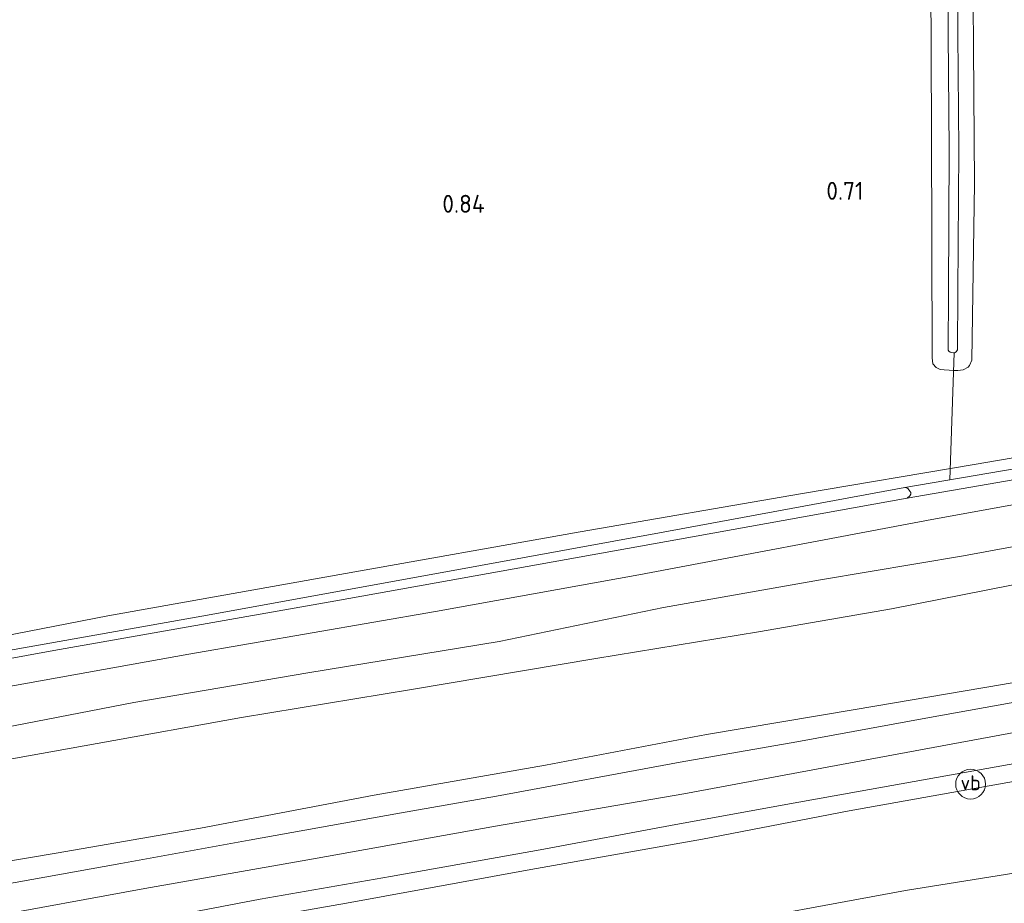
# Model space of a CAD drawing. Extents: x 126429 to 133038, y 413091 to 414846.
# Tile 4 of 256: x 126632 to 126731, y 413606 to 413694. Entities that reach past the tile are written whole.
import ezdxf
from ezdxf.enums import TextEntityAlignment as Align
from ezdxf.lldxf.tags import DXFTag

# ---------------------------------------------------------------- set-up
doc = ezdxf.new("R2010")
doc.units = 0
for name, color, linetype, lineweight in [('B-ME-GR-GRAS-GV', 60, 'Continuous', 13), ('B-ME-GW-TALUD_KRUIN-G', 90, 'Continuous', 18), ('B-ME-GW-TALUD_TEEN-G', 90, 'Continuous', 18), ('B-ME-KW-KUNSTWERK_DUIKER-G', 170, 'Continuous', 18), ('B-ME-OG-HOOGTEPUNT-S', 7, 'Continuous', 25), ('B-ME-OG-WATER_SLOOT-G', 120, 'Continuous', 18), ('B-ME-OG-WATER_SLOOT-GV', 120, 'Continuous', 18), ('B-ME-VH-VERHARDING_ASFALT-GV', 252, 'Continuous', 18), ('B-ME-VW-VERKEERSTEKEN_DRAAGCONSTRUCTIE-S', 7, 'Continuous', 25), ('B-ME-WH-WINTERBED-G', 150, 'WH-WINTERBED', 18)]:
    doc.layers.add(name, color=color, linetype=linetype, lineweight=lineweight)
doc.styles.add('NLCS-ISO', font='NLCS-ISO.ttf')
doc.styles.add('NLCS-ISO-ANNOTATIVE-T18', font='NLCS-ISO.ttf', dxfattribs={"height": 1.8})
doc.styles.get("Standard").update_dxf_attribs({"font": 'arial.ttf'})
tags = doc.linetypes.add('WH-WINTERBED', pattern='A,6,-3.5,["WB",Standard,S=1.8,R=0,X=-1.5,Y=-0.9],-3.5,6,-3.5,6,-3.5,6,-3.5,6,-3.5', length=51).pattern_tags.tags
tags[6] = DXFTag(74, 10)

# ---------------------------------------------------------------- blocks, each defined once
blk = doc.blocks.new('SAL-HOOGTELABEL-SO')
at = {"color": 0, "linetype": 'ByBlock', "lineweight": -2, "style": 'NLCS-ISO-ANNOTATIVE-T18'}
blk.add_attdef('HOOGTE', text='', height=1.8, dxfattribs=at).set_placement((2.788, 0), align=Align.RIGHT)
blk = doc.blocks.new('SIE-WEG_PAAL_VERKEERSBORD-SO')
at = {"color": 0, "linetype": 'ByBlock', "lineweight": 18}
blk.add_circle((0, 0), 1.5, dxfattribs=at)
at = {"color": 0, "linetype": 'ByBlock', "lineweight": 18, "style": 'NLCS-ISO'}
blk.add_text('vb', height=1.5, dxfattribs=at).set_placement((0, 0.132), align=Align.MIDDLE_CENTER)

msp = doc.modelspace()

# ---------------------------------------------------------------- linework, layer by layer
at = {"layer": 'B-ME-GR-GRAS-GV'}
for points in [[(126824.5702, 413670.3369, 0.7105), (126816.6806, 413665.7089, 0.7105), (126814.4279, 413664.9035, 0.7105), (126813.3638, 413664.6827, 0.7105), (126811.3829, 413664.3068, 0.7225), (126808.3696, 413663.811, 0.7225), (126801.8886, 413662.6669, 0.7105), (126791.6255, 413660.958, 0.6625), (126770.3263, 413657.2543, 0.7585), (126749.1448, 413653.3762, 0.8065), (126727.6072, 413649.6916, 0.8065), (126710.1722, 413646.7687, 0.9145), (126687.9974, 413642.9368, 0.9745), (126663.8622, 413638.6468, 1.0585), (126640.5188, 413634.4976, 1.0585), (126620.5506, 413630.6319, 1.0705), (126601.3746, 413627.0227, 1.0345), (126578.3299, 413623.0281, 0.9625), (126557.1381, 413619.0296, 0.9745), (126535.6541, 413615.2675, 0.9385), (126511.5602, 413610.801, 0.9505), (126486.8665, 413606.4222, 0.8545), (126463.9919, 413602.3082, 0.902), (126494.512, 413903.167, 0.46)], [(126723.24, 413705.995, 0.574), (126723.318, 413683.214, 0.632), (126723.396, 413660.432, 0.69), (126723.4569, 413659.8329, 0.743), (126723.799, 413659.4678, 0.743), (126724.1929, 413659.2628, 0.743), (126724.5917, 413659.204, 0.743), (126725.5986, 413659.1526, 0.743), (126725.9877, 413659.1581, 0.743), (126726.5108, 413659.2257, 0.743), (126727.0186, 413659.4729, 0.743), (126727.1352, 413659.655, 0.743), (126727.3681, 413660.1997, 0.743), (126727.6591, 413677.9435, 0.707), (126727.4233, 413709.7971, 0.791)], [(126727.4233, 413709.7971, 0.791), (126727.6591, 413677.9435, 0.707), (126727.3681, 413660.1997, 0.743), (126727.1352, 413659.655, 0.743), (126727.0186, 413659.4729, 0.743), (126726.5108, 413659.2257, 0.743), (126725.9877, 413659.1581, 0.743), (126725.5986, 413659.1526, 0.743), (126724.5917, 413659.204, 0.743), (126724.1929, 413659.2628, 0.743), (126723.799, 413659.4678, 0.743), (126723.4569, 413659.8329, 0.743), (126723.396, 413660.432, 0.69), (126723.318, 413683.214, 0.632), (126723.24, 413705.995, 0.574)], [(126725.071, 413710.136, -0.6064), (126725.01, 413692.947, -0.6064), (126725.112, 413681.307, -0.6064), (126725.025, 413667.037, -0.6064), (126725.0027, 413661.1945, -0.6064), (126725.074, 413661.0934, -0.6064), (126725.2079, 413660.9764, -0.6064), (126725.2883, 413660.9575, -0.6064), (126725.5315, 413660.9208, -0.6064), (126725.6317, 413660.9223, -0.6064), (126725.8108, 413661.025, -0.6064), (126725.9547, 413661.2278, -0.6064), (126725.977, 413667.06, -0.6064), (126726.063, 413681.329, -0.6064), (126725.961, 413692.969, -0.6064), (126726.023, 413710.159, -0.6064)], [(126598.8235, 413624.3837, 0.0301), (126635.1088, 413631.0064, 0.0301), (126663.4493, 413636.0181, 0.0301), (126698.0111, 413642.213, 0.0301), (126720.864, 413646.3388, 0.0301), (126755.9664, 413652.3919, 0.143), (126783.646, 413657.1921, 0.143), (126798.0161, 413659.9108, 0.143), (126811.8277, 413662.1013, 0.143), (126815.0832, 413662.76, 0.143), (126816.4765, 413663.1844, 0.143), (126818.0781, 413663.8842, 0.143), (126819.1925, 413664.4949, 0.143), (126828.7993, 413670.7227, 0.143)], [(126620.5506, 413630.6319, 1.0705), (126640.5188, 413634.4976, 1.0585), (126663.8622, 413638.6468, 1.0585), (126687.9974, 413642.9368, 0.9745), (126710.1722, 413646.7687, 0.9145), (126727.6072, 413649.6916, 0.8065), (126749.1448, 413653.3762, 0.8065), (126770.3263, 413657.2543, 0.7585), (126791.6255, 413660.958, 0.6625), (126801.8886, 413662.6669, 0.7105), (126808.3696, 413663.811, 0.7225), (126811.3829, 413664.3068, 0.7225), (126813.3638, 413664.6827, 0.7105), (126814.4279, 413664.9035, 0.7105), (126816.6806, 413665.7089, 0.7105), (126824.5702, 413670.3369, 0.7105)], [(126820.8605, 413666.452, 0.143), (126818.7122, 413665.0766, 0.143), (126817.0613, 413664.3701, 0.143), (126815.6218, 413663.9109, 0.143), (126814.2005, 413663.5267, 0.143), (126810.87, 413662.8862, 0.143), (126797.3964, 413660.5856, 0.143), (126783.7171, 413658.2275, 0.143), (126770.9348, 413656.1706, 0.143), (126744.4021, 413651.4626, 0.143), (126720.6508, 413647.3989, 0.0301), (126695.9996, 413642.8479, 0.0301), (126673.3876, 413638.7241, 0.0301), (126649.9705, 413634.4837, 0.0301), (126625.4143, 413630.1306, 0.0301)], [(126623.8602, 413626.1938, 1.2335), (126648.6696, 413630.6381, 1.193), (126673.4523, 413634.9539, 1.2065), (126693.9073, 413638.6262, 1.1525), (126723.3708, 413644.1851, 1.139), (126747.7137, 413648.589, 1), (126767.4752, 413652.1281, 0.9845), (126793.7718, 413656.911, 0.9535), (126812.5334, 413660.0075, 1.0465), (126815.8141, 413660.9927, 1.0465), (126817.4299, 413661.7337, 1.031), (126821.2332, 413663.7631, 0.9535)], [(126821.2332, 413663.7631, 0.9535), (126817.4299, 413661.7337, 1.031), (126815.8141, 413660.9927, 1.0465), (126812.5334, 413660.0075, 1.0465), (126793.7718, 413656.911, 0.9535), (126767.4752, 413652.1281, 0.9845), (126747.7137, 413648.589, 1), (126723.3708, 413644.1851, 1.139), (126693.9073, 413638.6262, 1.1525), (126673.4523, 413634.9539, 1.2065), (126648.6696, 413630.6381, 1.193), (126623.8602, 413626.1938, 1.2335)], [(126821.4198, 413657.2054, 2.943), (126819.0027, 413657.0947, 2.756), (126816.5266, 413656.8659, 2.635), (126813.8148, 413656.3783, 2.525), (126808.2783, 413655.5469, 2.338), (126799.0389, 413653.7623, 2.393), (126780.6833, 413650.4622, 2.404), (126761.6781, 413647.0786, 2.327), (126744.4883, 413643.8553, 2.481), (126726.5574, 413640.5419, 2.591), (126712.1767, 413638.121, 2.448), (126696.3892, 413635.3341, 2.404), (126679.8658, 413631.9303, 2.536), (126660.637, 413628.764, 2.492), (126643.1426, 413625.7877, 2.503), (126624.6137, 413622.2183, 2.459)], [(126624.6137, 413622.2183, 2.459), (126643.1426, 413625.7877, 2.503), (126660.637, 413628.764, 2.492), (126679.8658, 413631.9303, 2.536), (126696.3892, 413635.3341, 2.404), (126712.1767, 413638.121, 2.448), (126726.5574, 413640.5419, 2.591), (126744.4883, 413643.8553, 2.481), (126761.6781, 413647.0786, 2.327), (126780.6833, 413650.4622, 2.404), (126799.0389, 413653.7623, 2.393), (126808.2783, 413655.5469, 2.338), (126813.8148, 413656.3783, 2.525), (126816.5266, 413656.8659, 2.635), (126819.0027, 413657.0947, 2.756), (126821.4198, 413657.2054, 2.943)], [(126625.6266, 413619.1842, 2.743), (126639.4743, 413621.6893, 2.743), (126653.9634, 413624.2986, 2.781), (126671.0444, 413627.1072, 2.781), (126689.5987, 413630.2025, 2.7905), (126705.9438, 413632.9095, 2.8), (126719.2945, 413635.1932, 2.838), (126736.1167, 413638.5213, 2.8), (126752.1225, 413641.6517, 2.7145), (126767.1572, 413644.4116, 2.705), (126782.0253, 413647.1692, 2.6765), (126796.3667, 413649.6489, 2.572), (126804.9702, 413651.2592, 2.5815), (126809.7443, 413652.1361, 2.667), (126813.5844, 413652.7379, 2.781), (126817.1513, 413653.0978, 2.99), (126821.1504, 413653.2018, 3.4555)], [(126821.1504, 413653.2018, 3.4555), (126817.1513, 413653.0978, 2.99), (126813.5844, 413652.7379, 2.781), (126809.7443, 413652.1361, 2.667), (126804.9702, 413651.2592, 2.5815), (126796.3667, 413649.6489, 2.572), (126782.0253, 413647.1692, 2.6765), (126767.1572, 413644.4116, 2.705), (126752.1225, 413641.6517, 2.7145), (126736.1167, 413638.5213, 2.8), (126719.2945, 413635.1932, 2.838), (126705.9438, 413632.9095, 2.8), (126689.5987, 413630.2025, 2.7905), (126671.0444, 413627.1072, 2.781), (126653.9634, 413624.2986, 2.781), (126639.4743, 413621.6893, 2.743), (126625.6266, 413619.1842, 2.743)], [(126821.1555, 413644.2009, 5.878), (126820.3424, 413643.836, 5.8685), (126819.239, 413643.508, 5.859), (126817.6002, 413643.1992, 5.859), (126809.6667, 413641.8519, 5.821), (126793.7714, 413639.1037, 5.8305), (126777.7451, 413636.1149, 5.8685), (126762.5179, 413633.4952, 5.8685), (126747.0826, 413630.5212, 5.9065), (126730.4494, 413627.6197, 5.878), (126715.6569, 413625.0915, 5.859), (126700.7141, 413622.571, 5.897), (126684.5406, 413619.5092, 5.916), (126667.2951, 413616.48, 6.0015), (126649.839, 413613.1858, 5.992), (126635.3248, 413610.6714, 5.992), (126618.4269, 413607.8132, 5.9635)], [(126618.4269, 413607.8132, 5.9635), (126635.3248, 413610.6714, 5.992), (126649.839, 413613.1858, 5.992), (126667.2951, 413616.48, 6.0015), (126684.5406, 413619.5092, 5.916), (126700.7141, 413622.571, 5.897), (126715.6569, 413625.0915, 5.859), (126730.4494, 413627.6197, 5.878), (126747.0826, 413630.5212, 5.9065), (126762.5179, 413633.4952, 5.8685), (126777.7451, 413636.1149, 5.8685), (126793.7714, 413639.1037, 5.8305), (126809.6667, 413641.8519, 5.821), (126817.6002, 413643.1992, 5.859), (126819.239, 413643.508, 5.859), (126820.3424, 413643.836, 5.8685), (126821.1555, 413644.2009, 5.878)], [(126822.1568, 413642.2049, 6.005), (126818.3113, 413641.4263, 5.9795), (126804.0616, 413638.8789, 6.005), (126787.166, 413635.8283, 6.005), (126768.2425, 413632.373, 5.9795), (126752.3026, 413629.5489, 5.9795), (126737.2987, 413626.8232, 6.0305), (126722.762, 413624.2107, 6.0475), (126709.7774, 413621.8331, 6.0305), (126698.0663, 413619.793, 6.022), (126679.5908, 413616.376, 5.9965), (126669.8563, 413614.6834, 6.0135), (126654.7244, 413611.9773, 6.0475), (126641.8246, 413609.6222, 6.0645), (126628.2015, 413607.1929, 6.0475)], [(126627.6704, 413600.8828, 6.0135), (126641.3133, 413603.2697, 6.005), (126655.8479, 413606.0314, 6.022), (126668.9403, 413608.3253, 6.039), (126683.9941, 413611.0107, 6.022), (126697.6158, 413613.5465, 6.0135), (126709.9884, 413615.7678, 6.0135), (126721.5923, 413617.849, 6.039), (126736.1926, 413620.4837, 6.0305), (126749.9645, 413622.9363, 5.9795), (126765.8565, 413625.8663, 5.971), (126779.6714, 413628.2982, 5.9625), (126795.1649, 413631.0521, 5.937), (126807.2764, 413633.29, 6.005), (126816.1908, 413634.9099, 6.106), (126830.4045, 413637.4777, 6.088)], [(126629.0346, 413599.1498, 5.972), (126646.525, 413602.4921, 5.9055), (126664.5081, 413605.6489, 5.915), (126683.0347, 413609.0224, 5.9435), (126700.3037, 413612.0758, 5.8485), (126715.0516, 413614.9031, 5.896), (126731.0139, 413617.7476, 5.896), (126744.5922, 413620.1322, 5.8105), (126757.5368, 413622.5055, 5.877), (126765.9579, 413624.0858, 5.877), (126779.3414, 413626.461, 5.82), (126791.1234, 413628.5322, 5.8485), (126805.0815, 413631.06, 5.9055), (126816.5781, 413633.1033, 5.8675), (126831.6535, 413635.8647, 5.877)], [(126831.6535, 413635.8647, 5.877), (126816.5781, 413633.1033, 5.8675), (126805.0815, 413631.06, 5.9055), (126791.1234, 413628.5322, 5.8485), (126779.3414, 413626.461, 5.82), (126765.9579, 413624.0858, 5.877), (126757.5368, 413622.5055, 5.877), (126744.5922, 413620.1322, 5.8105), (126731.0139, 413617.7476, 5.896), (126715.0516, 413614.9031, 5.896), (126700.3037, 413612.0758, 5.8485), (126683.0347, 413609.0224, 5.9435), (126664.5081, 413605.6489, 5.915), (126646.525, 413602.4921, 5.9055), (126629.0346, 413599.1498, 5.972)], [(126623.3695, 413588.7566, 2.898), (126650.8625, 413594.0712, 2.862), (126675.9798, 413598.6703, 2.997), (126699.6462, 413603.0323, 2.967), (126720.7179, 413606.9073, 2.862), (126742.7017, 413610.4132, 2.832), (126765.0329, 413614.3279, 2.8625), (126786.8388, 413618.2703, 2.8425), (126807.9712, 413622.0583, 2.9525), (126829.9011, 413626.1265, 2.9025)], [(126829.9011, 413626.1265, 2.9025), (126807.9712, 413622.0583, 2.9525), (126786.8388, 413618.2703, 2.8425), (126765.0329, 413614.3279, 2.8625), (126742.7017, 413610.4132, 2.832), (126720.7179, 413606.9073, 2.862), (126699.6462, 413603.0323, 2.967), (126675.9798, 413598.6703, 2.997), (126650.8625, 413594.0712, 2.862), (126623.3695, 413588.7566, 2.898)]]:
    msp.add_polyline3d(points, dxfattribs=at)
at = {"layer": 'B-ME-GW-TALUD_KRUIN-G'}
for points in [[(126463.0598, 413593.1155, 2.4627), (126477.6631, 413595.7882, 2.554), (126499.0954, 413599.745, 2.419), (126523.178, 413604.1805, 2.338), (126546.9186, 413608.3465, 2.47), (126567.6642, 413611.884, 2.492), (126586.2283, 413615.2615, 2.547), (126606.766, 413618.8785, 2.591), (126624.6137, 413622.2183, 2.459), (126643.1426, 413625.7877, 2.503), (126660.637, 413628.764, 2.492), (126679.8658, 413631.9303, 2.536), (126696.3892, 413635.3341, 2.404), (126712.1767, 413638.121, 2.448), (126726.5574, 413640.5419, 2.591), (126744.4883, 413643.8553, 2.481), (126761.6781, 413647.0786, 2.327), (126780.6833, 413650.4622, 2.404), (126799.0389, 413653.7623, 2.393), (126808.2783, 413655.5469, 2.338), (126813.8148, 413656.3783, 2.525), (126816.5266, 413656.8659, 2.635), (126819.0027, 413657.0947, 2.756), (126821.4198, 413657.2054, 2.943)], [(126618.4269, 413607.8132, 5.9635), (126635.3248, 413610.6714, 5.992), (126649.839, 413613.1858, 5.992), (126667.2951, 413616.48, 6.0015), (126684.5406, 413619.5092, 5.916), (126700.7141, 413622.571, 5.897), (126715.6569, 413625.0915, 5.859), (126730.4494, 413627.6197, 5.878), (126747.0826, 413630.5212, 5.9065), (126762.5179, 413633.4952, 5.8685), (126777.7451, 413636.1149, 5.8685), (126793.7714, 413639.1037, 5.8305), (126809.6667, 413641.8519, 5.821), (126817.6002, 413643.1992, 5.859), (126819.239, 413643.508, 5.859), (126820.3424, 413643.836, 5.8685), (126821.1555, 413644.2009, 5.878)], [(126460.6023, 413568.8787, 5.7835), (126475.1969, 413571.716, 5.9815), (126496.2267, 413575.4432, 6.029), (126518.7343, 413579.5086, 6.0385), (126545.5399, 413584.3327, 5.991), (126567.9371, 413588.4823, 5.991), (126587.5344, 413591.8781, 6.0005), (126607.8095, 413595.3072, 5.9815), (126629.0346, 413599.1498, 5.972), (126646.525, 413602.4921, 5.9055), (126664.5081, 413605.6489, 5.915), (126683.0347, 413609.0224, 5.9435), (126700.3037, 413612.0758, 5.8485), (126715.0516, 413614.9031, 5.896), (126731.0139, 413617.7476, 5.896), (126744.5922, 413620.1322, 5.8105), (126757.5368, 413622.5055, 5.877), (126765.9579, 413624.0858, 5.877), (126779.3414, 413626.461, 5.82), (126791.1234, 413628.5322, 5.8485), (126805.0815, 413631.06, 5.9055), (126816.5781, 413633.1033, 5.8675), (126831.6535, 413635.8647, 5.877), (126841.0197, 413637.3784, 5.7155)]]:
    msp.add_polyline3d(points, dxfattribs=at)
at = {"layer": 'B-ME-GW-TALUD_TEEN-G'}
for points in [[(126821.1504, 413653.2018, 3.4555), (126817.1513, 413653.0978, 2.99), (126813.5844, 413652.7379, 2.781), (126809.7443, 413652.1361, 2.667), (126804.9702, 413651.2592, 2.5815), (126796.3667, 413649.6489, 2.572), (126782.0253, 413647.1692, 2.6765), (126767.1572, 413644.4116, 2.705), (126752.1225, 413641.6517, 2.7145), (126736.1167, 413638.5213, 2.8), (126719.2945, 413635.1932, 2.838), (126705.9438, 413632.9095, 2.8), (126689.5987, 413630.2025, 2.7905), (126671.0444, 413627.1072, 2.781), (126653.9634, 413624.2986, 2.781), (126639.4743, 413621.6893, 2.743), (126625.6266, 413619.1842, 2.743)], [(126459.6821, 413559.8449, 2.9274), (126483.873, 413563.8067, 2.844), (126509.8079, 413568.2642, 2.952), (126540.4545, 413573.8533, 2.898), (126569.4763, 413579.5414, 2.934), (126595.0294, 413583.7449, 2.934), (126623.3695, 413588.7566, 2.898), (126650.8625, 413594.0712, 2.862), (126675.9798, 413598.6703, 2.997), (126699.6462, 413603.0323, 2.967), (126720.7179, 413606.9073, 2.862), (126742.7017, 413610.4132, 2.832), (126765.0329, 413614.3279, 2.8625)]]:
    msp.add_polyline3d(points, dxfattribs=at)
at = {"layer": 'B-ME-KW-KUNSTWERK_DUIKER-G'}
msp.add_polyline3d([(126725.6112, 413660.922, -0.6064), (126725.1655, 413648.1713, 0.0515)], dxfattribs=at)
at = {"layer": 'B-ME-OG-WATER_SLOOT-G'}
for points in [[(126724.043, 413892.353, 0.161), (126723.56, 413852.976, 0.266), (126723.619, 413817.488, 0.201), (126723.54, 413790.725, 0.312), (126723.461, 413763.963, 0.422), (126723.35, 413734.979, 0.498), (126723.24, 413705.995, 0.574), (126723.318, 413683.214, 0.632), (126723.396, 413660.432, 0.69)], [(126727.527, 413726.487, 0.668), (126727.4233, 413709.7971, 0.791), (126727.6591, 413677.9435, 0.707), (126727.3681, 413660.1997, 0.743), (126727.1352, 413659.655, 0.743), (126727.0186, 413659.4729, 0.743), (126726.5108, 413659.2257, 0.743), (126725.9877, 413659.1581, 0.743), (126725.5986, 413659.1526, 0.743), (126724.5917, 413659.204, 0.743), (126724.1929, 413659.2628, 0.743), (126723.799, 413659.4678, 0.743), (126723.4569, 413659.8329, 0.743), (126723.396, 413660.432, 0.69)], [(126463.9919, 413602.3082, 0.902), (126486.8665, 413606.4222, 0.8545), (126511.5602, 413610.801, 0.9505), (126535.6541, 413615.2675, 0.9385), (126557.1381, 413619.0296, 0.9745), (126578.3299, 413623.0281, 0.9625), (126601.3746, 413627.0227, 1.0345), (126620.5506, 413630.6319, 1.0705), (126640.5188, 413634.4976, 1.0585), (126663.8622, 413638.6468, 1.0585), (126687.9974, 413642.9368, 0.9745), (126710.1722, 413646.7687, 0.9145), (126727.6072, 413649.6916, 0.8065), (126749.1448, 413653.3762, 0.8065), (126770.3263, 413657.2543, 0.7585), (126791.6255, 413660.958, 0.6625), (126801.8886, 413662.6669, 0.7105), (126808.3696, 413663.811, 0.7225), (126811.3829, 413664.3068, 0.7225), (126813.3638, 413664.6827, 0.7105), (126814.4279, 413664.9035, 0.7105), (126816.6806, 413665.7089, 0.7105), (126824.5702, 413670.3369, 0.7105)], [(126747.7137, 413648.589, 1), (126723.3708, 413644.1851, 1.139), (126693.9073, 413638.6262, 1.1525), (126673.4523, 413634.9539, 1.2065), (126648.6696, 413630.6381, 1.193), (126623.8602, 413626.1938, 1.2335), (126599.1185, 413621.7504, 1.2335), (126574.6789, 413617.4805, 1.1795), (126548.602, 413613.0061, 1.139), (126520.4427, 413608.0499, 1.112), (126491.4843, 413602.6673, 1.139), (126475.3127, 413600.0029, 1.058), (126463.5486, 413597.9369, 0.7998)]]:
    msp.add_polyline3d(points, dxfattribs=at)
at = {"layer": 'B-ME-OG-WATER_SLOOT-GV'}
for points in [[(126726.023, 413710.159, -0.6064), (126725.961, 413692.969, -0.6064), (126726.063, 413681.329, -0.6064), (126725.977, 413667.06, -0.6064), (126725.9547, 413661.2278, -0.6064), (126725.8108, 413661.025, -0.6064), (126725.6317, 413660.9223, -0.6064), (126725.5315, 413660.9208, -0.6064), (126725.2883, 413660.9575, -0.6064), (126725.2079, 413660.9764, -0.6064), (126725.074, 413661.0934, -0.6064), (126725.0027, 413661.1945, -0.6064), (126725.025, 413667.037, -0.6064), (126725.112, 413681.307, -0.6064), (126725.01, 413692.947, -0.6064), (126725.071, 413710.136, -0.6064)], [(126755.9664, 413652.3919, 0.143), (126720.864, 413646.3388, 0.0301), (126721.149, 413646.5734, 0.0301), (126721.2334, 413646.7204, 0.0301), (126721.231, 413646.8934, 0.0301), (126721.1425, 413647.0363, 0.0301), (126720.9721, 413647.2587, 0.0301), (126720.8552, 413647.3724, 0.0301), (126720.6508, 413647.3989, 0.0301), (126744.4021, 413651.4626, 0.143)], [(126625.4143, 413630.1306, 0.0301), (126649.9705, 413634.4837, 0.0301), (126673.3876, 413638.7241, 0.0301), (126695.9996, 413642.8479, 0.0301), (126720.6508, 413647.3989, 0.0301), (126720.8552, 413647.3724, 0.0301), (126720.9721, 413647.2587, 0.0301), (126721.1425, 413647.0363, 0.0301), (126721.231, 413646.8934, 0.0301), (126721.2334, 413646.7204, 0.0301), (126721.149, 413646.5734, 0.0301), (126720.864, 413646.3388, 0.0301), (126698.0111, 413642.213, 0.0301), (126663.4493, 413636.0181, 0.0301), (126635.1088, 413631.0064, 0.0301), (126598.8235, 413624.3837, 0.0301)]]:
    msp.add_polyline3d(points, dxfattribs=at)
at = {"layer": 'B-ME-VH-VERHARDING_ASFALT-GV'}
for points in [[(126628.2015, 413607.1929, 6.0475), (126641.8246, 413609.6222, 6.0645), (126654.7244, 413611.9773, 6.0475), (126669.8563, 413614.6834, 6.0135), (126679.5908, 413616.376, 5.9965), (126698.0663, 413619.793, 6.022), (126709.7774, 413621.8331, 6.0305), (126722.762, 413624.2107, 6.0475), (126737.2987, 413626.8232, 6.0305), (126752.3026, 413629.5489, 5.9795), (126768.2425, 413632.373, 5.9795), (126787.166, 413635.8283, 6.005), (126804.0616, 413638.8789, 6.005), (126818.3113, 413641.4263, 5.9795), (126822.1568, 413642.2049, 6.005)], [(126830.4045, 413637.4777, 6.088), (126816.1908, 413634.9099, 6.106), (126807.2764, 413633.29, 6.005), (126795.1649, 413631.0521, 5.937), (126779.6714, 413628.2982, 5.9625), (126765.8565, 413625.8663, 5.971), (126749.9645, 413622.9363, 5.9795), (126736.1926, 413620.4837, 6.0305), (126721.5923, 413617.849, 6.039), (126709.9884, 413615.7678, 6.0135), (126697.6158, 413613.5465, 6.0135), (126683.9941, 413611.0107, 6.022), (126668.9403, 413608.3253, 6.039), (126655.8479, 413606.0314, 6.022), (126641.3133, 413603.2697, 6.005), (126627.6704, 413600.8828, 6.0135)]]:
    msp.add_polyline3d(points, dxfattribs=at)
at = {"layer": 'B-ME-WH-WINTERBED-G'}
msp.add_polyline3d([(126461.1317, 413574.0995, 5.9876), (126478.864, 413577.2217, 6.06), (126501.0486, 413581.2493, 6.0885), (126519.3618, 413584.5555, 6.1265), (126537.6756, 413587.8141, 6.136), (126554.1593, 413590.8326, 6.117), (126571.5168, 413593.9692, 6.1075), (126589.7189, 413597.2203, 6.1075), (126607.7527, 413600.4087, 6.098), (126627.7751, 413604.0963, 6.1075), (126644.265, 413607.0934, 6.1075), (126661.2013, 413610.0945, 6.1075), (126679.5064, 413613.3863, 6.098), (126698.4161, 413616.6057, 6.1075), (126718.0805, 413620.2618, 6.0505), (126735.6296, 413623.5125, 6.022), (126751.7536, 413626.3887, 6.0315), (126769.2579, 413629.6359, 6.0125), (126786.3378, 413632.5914, 6.022), (126802.1129, 413635.3618, 6.06), (126811.1928, 413637.0094, 6.1315)], dxfattribs=at)

# ---------------------------------------------------------------- block references
at = {"layer": 'B-ME-OG-HOOGTEPUNT-S'}
for p, values in [((126713.704, 413676.302, 0.708), {'HOOGTE': '0.71'}), ((126675.631, 413674.998, 0.835), {'HOOGTE': '0.84'})]:
    msp.add_blockref('SAL-HOOGTELABEL-SO', p, dxfattribs=at).add_auto_attribs(values)
at = {"layer": 'B-ME-VW-VERKEERSTEKEN_DRAAGCONSTRUCTIE-S'}
msp.add_blockref('SIE-WEG_PAAL_VERKEERSBORD-SO', (126727.2537, 413617.5986, 5.959), dxfattribs=at)

doc.saveas('drawing.dxf')
